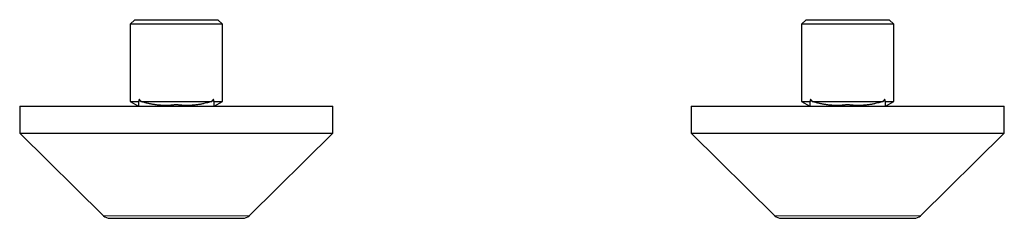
# Model space of a CAD drawing. Header units: millimetres. Extents: x 8 to 1267, y 12 to 683.
# Tile 18 of 50: x 537 to 757, y 394 to 438. Entities that reach past the tile are written whole.
import ezdxf

# ---------------------------------------------------------------- set-up
doc = ezdxf.new("R2010")
doc.units = ezdxf.units.MM

msp = doc.modelspace()

# ---------------------------------------------------------------- linework, layer by layer
at = {"color": 7, "linetype": 'Continuous', "lineweight": 30}
for p, q in [((562.7, 438.09), (561.7, 437.09)), ((562.7, 438.09), (581.3, 438.09)), ((582.3, 437.09), (581.3, 438.09)), ((712.7, 438.09), (711.7, 437.09)), ((712.7, 438.09), (731.3, 438.09)), ((732.3, 437.09), (731.3, 438.09)), ((561.7, 437.09), (561.7, 419.84)), ((582.3, 437.09), (561.7, 437.09)), ((582.3, 419.84), (582.3, 437.09)), ((711.7, 437.09), (711.7, 419.84)), ((732.3, 437.09), (711.7, 437.09)), ((732.3, 419.84), (732.3, 437.09)), ((537, 418.77), (537, 412.77)), ((537, 418.77), (607, 418.77)), ((561.7, 419.84), (563.55, 418.78)), ((561.7, 419.84), (563.58, 419.84)), ((563.55, 418.78), (563.55, 418.77)), ((564.04, 419.84), (579.96, 419.84)), ((580.41, 419.84), (582.3, 419.84)), ((580.45, 418.78), (582.3, 419.84)), ((580.45, 418.77), (580.45, 419.66)), ((580.45, 418.77), (580.45, 418.83)), ((607, 412.77), (607, 418.77)), ((687, 418.77), (687, 412.77)), ((687, 418.77), (757, 418.77)), ((711.7, 419.84), (713.55, 418.78)), ((711.7, 419.84), (713.58, 419.84)), ((713.55, 418.78), (713.55, 418.77)), ((714.04, 419.84), (729.96, 419.84)), ((730.41, 419.84), (732.3, 419.84)), ((730.45, 418.78), (732.3, 419.84)), ((730.45, 418.77), (730.45, 419.66)), ((730.45, 418.77), (730.45, 418.83)), ((757, 412.77), (757, 418.77)), ((537, 412.77), (555.75, 394.34)), ((537, 412.77), (607, 412.77)), ((588.25, 394.34), (607, 412.77)), ((687, 412.77), (705.75, 394.34)), ((687, 412.77), (757, 412.77)), ((738.25, 394.34), (757, 412.77)), ((557.15, 393.77), (586.85, 393.77)), ((707.15, 393.77), (736.85, 393.77))]:
    msp.add_line(p, q, dxfattribs=at)
at = {"color": 252, "linetype": 'Continuous', "lineweight": 0}
for p, q in [((555.75, 394.34), (588.25, 394.34)), ((705.75, 394.34), (738.25, 394.34))]:
    msp.add_line(p, q, dxfattribs=at)
at = {"color": 7, "linetype": 'Continuous', "lineweight": 30}
for centre, start, end in [((557.15, 395.77), 225.4958, 270), ((586.85, 395.77), 270, 314.5042), ((707.15, 395.77), 225.4958, 270), ((736.85, 395.77), 270, 314.5042)]:
    msp.add_arc(centre, 2, start, end, dxfattribs=at)
for points, knots in [([(564.04, 419.84), (564.03, 419.87), (564.01, 419.91), (563.98, 419.98), (563.94, 420.05), (563.91, 420.11), (563.88, 420.16), (563.85, 420.2), (563.83, 420.22), (563.81, 420.24), (563.78, 420.25), (563.76, 420.26), (563.74, 420.25), (563.72, 420.25), (563.7, 420.23), (563.68, 420.21), (563.66, 420.19), (563.65, 420.16), (563.64, 420.12), (563.63, 420.08), (563.61, 420.02), (563.6, 419.96), (563.59, 419.9), (563.59, 419.86), (563.58, 419.84)], [0, 0, 0, 0, 0.071651, 0.143377, 0.21549, 0.287867, 0.35961, 0.396013, 0.432671, 0.465383, 0.498585, 0.531371, 0.565397, 0.593629, 0.622942, 0.654402, 0.686759, 0.712707, 0.738864, 0.792213, 0.843621, 0.895325, 0.947609, 1, 1, 1, 1]), ([(580.41, 419.84), (580.41, 419.88), (580.4, 419.93), (580.39, 420), (580.38, 420.06), (580.37, 420.11), (580.35, 420.16), (580.34, 420.19), (580.32, 420.22), (580.3, 420.24), (580.29, 420.25), (580.27, 420.26), (580.25, 420.26), (580.23, 420.26), (580.2, 420.25), (580.18, 420.23), (580.14, 420.19), (580.11, 420.14), (580.07, 420.08), (580.04, 420.02), (580, 419.94), (579.97, 419.88), (579.96, 419.84)], [0, 0, 0, 0, 0.091126, 0.136986, 0.182995, 0.232151, 0.281872, 0.316443, 0.351719, 0.376976, 0.402892, 0.428184, 0.454332, 0.483588, 0.513685, 0.561143, 0.609792, 0.679558, 0.750071, 0.821876, 0.893883, 1, 1, 1, 1]), ([(714.04, 419.84), (714.03, 419.87), (714.01, 419.91), (713.98, 419.98), (713.94, 420.05), (713.91, 420.11), (713.88, 420.16), (713.85, 420.2), (713.83, 420.22), (713.81, 420.24), (713.78, 420.25), (713.76, 420.26), (713.74, 420.25), (713.72, 420.25), (713.7, 420.23), (713.68, 420.21), (713.66, 420.19), (713.65, 420.16), (713.64, 420.12), (713.63, 420.08), (713.61, 420.02), (713.6, 419.96), (713.59, 419.9), (713.59, 419.86), (713.58, 419.84)], [0, 0, 0, 0, 0.071651, 0.143377, 0.21549, 0.287867, 0.35961, 0.396013, 0.432671, 0.465383, 0.498585, 0.531371, 0.565397, 0.593629, 0.622942, 0.654402, 0.686759, 0.712707, 0.738864, 0.792213, 0.843621, 0.895325, 0.947609, 1, 1, 1, 1]), ([(730.41, 419.84), (730.41, 419.88), (730.4, 419.93), (730.39, 420), (730.38, 420.06), (730.37, 420.11), (730.35, 420.16), (730.34, 420.19), (730.32, 420.22), (730.3, 420.24), (730.29, 420.25), (730.27, 420.26), (730.25, 420.26), (730.23, 420.26), (730.2, 420.25), (730.18, 420.23), (730.14, 420.19), (730.11, 420.14), (730.07, 420.08), (730.04, 420.02), (730, 419.94), (729.97, 419.88), (729.96, 419.84)], [0, 0, 0, 0, 0.091126, 0.136986, 0.182995, 0.232151, 0.281872, 0.316443, 0.351719, 0.376976, 0.402892, 0.428184, 0.454332, 0.483588, 0.513685, 0.561143, 0.609792, 0.679558, 0.750071, 0.821876, 0.893883, 1, 1, 1, 1]), ([(563.58, 419.84), (563.58, 419.84), (563.56, 419.82), (563.55, 419.79), (563.55, 419.75), (563.55, 419.7), (563.55, 419.66), (563.55, 419.64)], [0, 0, 0, 0, 0.145835, 0.293758, 0.442703, 0.747156, 1, 1, 1, 1]), ([(563.55, 419.64), (563.55, 419.63), (563.55, 419.58), (563.55, 419.5), (563.55, 419.41), (563.55, 419.33), (563.55, 419.26), (563.55, 419.21), (563.55, 419.18), (563.55, 419.16), (563.55, 419.15), (563.55, 419.14), (563.55, 419.14), (563.55, 419.14), (563.55, 419.14), (563.55, 419.14), (563.55, 419.14)], [0, 0, 0, 0, 0.064535, 0.279064, 0.464784, 0.621822, 0.750355, 0.850676, 0.907747, 0.949812, 0.965622, 0.97838, 0.988796, 0.993521, 0.998179, 1, 1, 1, 1]), ([(563.55, 419.58), (563.55, 419.55), (563.55, 419.47), (563.55, 419.35), (563.55, 419.22), (563.55, 419.13), (563.55, 419.04), (563.55, 418.97), (563.55, 418.91), (563.55, 418.86), (563.55, 418.82), (563.55, 418.8), (563.55, 418.78), (563.55, 418.78), (563.55, 418.78)], [0, 0, 0, 0, 0.055349, 0.189124, 0.290798, 0.392525, 0.482441, 0.572405, 0.659332, 0.746312, 0.83025, 0.914242, 0.9963, 1, 1, 1, 1]), ([(579.96, 419.84), (579.93, 419.84), (579.87, 419.83), (579.79, 419.8), (579.7, 419.78), (579.5, 419.72), (579.18, 419.63), (578.71, 419.5), (578.25, 419.39), (577.83, 419.3), (577.47, 419.23), (577.12, 419.17), (576.75, 419.11), (576.36, 419.06), (575.95, 419.01), (575.51, 418.98), (575.08, 418.95), (574.67, 418.94), (574.28, 418.94), (573.92, 418.95), (573.57, 418.96), (573.22, 418.98), (572.89, 419.01), (572.58, 419.04), (572.37, 419.07), (572.21, 419.08), (572.11, 419.1), (572.05, 419.11), (572, 419.11), (571.96, 419.11), (571.92, 419.1), (571.8, 419.09), (571.62, 419.07), (571.33, 419.03), (570.98, 419), (570.59, 418.97), (570.23, 418.95), (569.86, 418.94), (569.51, 418.94), (569.16, 418.95), (568.81, 418.96), (568.46, 418.98), (568.12, 419.01), (567.77, 419.04), (567.43, 419.09), (567.09, 419.14), (566.74, 419.19), (566.39, 419.26), (566.04, 419.33), (565.69, 419.41), (565.35, 419.49), (565.02, 419.57), (564.75, 419.65), (564.5, 419.72), (564.32, 419.77), (564.16, 419.82), (564.08, 419.83), (564.04, 419.84)], [0, 0, 0, 0, 0.005834, 0.011668, 0.017566, 0.023467, 0.051199, 0.078941, 0.115951, 0.138462, 0.16098, 0.18333, 0.205681, 0.230734, 0.255787, 0.283588, 0.311222, 0.335935, 0.360647, 0.382038, 0.403429, 0.425064, 0.446699, 0.463869, 0.481039, 0.487076, 0.493111, 0.497874, 0.499625, 0.501396, 0.505003, 0.508608, 0.523033, 0.537465, 0.56344, 0.586208, 0.608975, 0.631046, 0.653117, 0.674623, 0.696113, 0.717604, 0.73904, 0.760476, 0.781857, 0.803237, 0.824599, 0.847152, 0.869704, 0.892384, 0.915064, 0.935021, 0.954978, 0.96893, 0.982877, 0.991444, 1, 1, 1, 1]), ([(580.45, 419.66), (580.45, 419.66), (580.45, 419.69), (580.45, 419.74), (580.45, 419.79), (580.44, 419.81), (580.43, 419.83), (580.42, 419.84), (580.41, 419.84)], [0, 0, 0, 0, 0.107156, 0.488275, 0.689477, 0.790673, 0.891837, 1, 1, 1, 1]), ([(713.58, 419.84), (713.58, 419.84), (713.56, 419.82), (713.55, 419.79), (713.55, 419.75), (713.55, 419.7), (713.55, 419.66), (713.55, 419.64)], [0, 0, 0, 0, 0.145835, 0.293758, 0.442703, 0.747156, 1, 1, 1, 1]), ([(713.55, 419.64), (713.55, 419.63), (713.55, 419.58), (713.55, 419.5), (713.55, 419.41), (713.55, 419.33), (713.55, 419.26), (713.55, 419.21), (713.55, 419.18), (713.55, 419.16), (713.55, 419.15), (713.55, 419.14), (713.55, 419.14), (713.55, 419.14), (713.55, 419.14), (713.55, 419.14), (713.55, 419.14)], [0, 0, 0, 0, 0.064535, 0.279064, 0.464784, 0.621822, 0.750355, 0.850676, 0.907747, 0.949812, 0.965622, 0.97838, 0.988796, 0.993521, 0.998179, 1, 1, 1, 1]), ([(713.55, 419.58), (713.55, 419.55), (713.55, 419.47), (713.55, 419.35), (713.55, 419.22), (713.55, 419.13), (713.55, 419.04), (713.55, 418.97), (713.55, 418.91), (713.55, 418.86), (713.55, 418.82), (713.55, 418.8), (713.55, 418.78), (713.55, 418.78), (713.55, 418.78)], [0, 0, 0, 0, 0.0553491, 0.1891243, 0.2907979, 0.3925247, 0.4824407, 0.5724052, 0.659332, 0.7463124, 0.8302495, 0.914242, 0.9962997, 1, 1, 1, 1]), ([(729.96, 419.84), (729.93, 419.84), (729.87, 419.83), (729.79, 419.8), (729.7, 419.78), (729.5, 419.72), (729.18, 419.63), (728.71, 419.5), (728.25, 419.39), (727.83, 419.3), (727.47, 419.23), (727.12, 419.17), (726.75, 419.11), (726.36, 419.06), (725.95, 419.01), (725.51, 418.98), (725.08, 418.95), (724.67, 418.94), (724.28, 418.94), (723.92, 418.95), (723.57, 418.96), (723.22, 418.98), (722.89, 419.01), (722.58, 419.04), (722.37, 419.07), (722.21, 419.08), (722.11, 419.1), (722.05, 419.11), (722, 419.11), (721.96, 419.11), (721.92, 419.1), (721.8, 419.09), (721.62, 419.07), (721.33, 419.03), (720.98, 419), (720.59, 418.97), (720.23, 418.95), (719.86, 418.94), (719.51, 418.94), (719.16, 418.95), (718.81, 418.96), (718.46, 418.98), (718.12, 419.01), (717.77, 419.04), (717.43, 419.09), (717.09, 419.14), (716.74, 419.19), (716.39, 419.26), (716.04, 419.33), (715.69, 419.41), (715.35, 419.49), (715.02, 419.57), (714.75, 419.65), (714.5, 419.72), (714.32, 419.77), (714.16, 419.82), (714.08, 419.83), (714.04, 419.84)], [0, 0, 0, 0, 0.005834, 0.011668, 0.017566, 0.023467, 0.051199, 0.078941, 0.115951, 0.138462, 0.16098, 0.18333, 0.205681, 0.230734, 0.255787, 0.283588, 0.311222, 0.335935, 0.360647, 0.382038, 0.403429, 0.425064, 0.446699, 0.463869, 0.481039, 0.487076, 0.493111, 0.497874, 0.499625, 0.501396, 0.505003, 0.508608, 0.523033, 0.537465, 0.56344, 0.586208, 0.608975, 0.631046, 0.653117, 0.674623, 0.696113, 0.717604, 0.73904, 0.760476, 0.781857, 0.803237, 0.824599, 0.847152, 0.869704, 0.892384, 0.915064, 0.935021, 0.954978, 0.96893, 0.982877, 0.991444, 1, 1, 1, 1]), ([(730.45, 419.66), (730.45, 419.66), (730.45, 419.69), (730.45, 419.74), (730.45, 419.79), (730.44, 419.81), (730.43, 419.83), (730.42, 419.84), (730.41, 419.84)], [0, 0, 0, 0, 0.107156, 0.488275, 0.689477, 0.790673, 0.891837, 1, 1, 1, 1])]:
    msp.add_open_spline(points, degree=3, knots=knots, dxfattribs=at)

doc.saveas('drawing.dxf')
